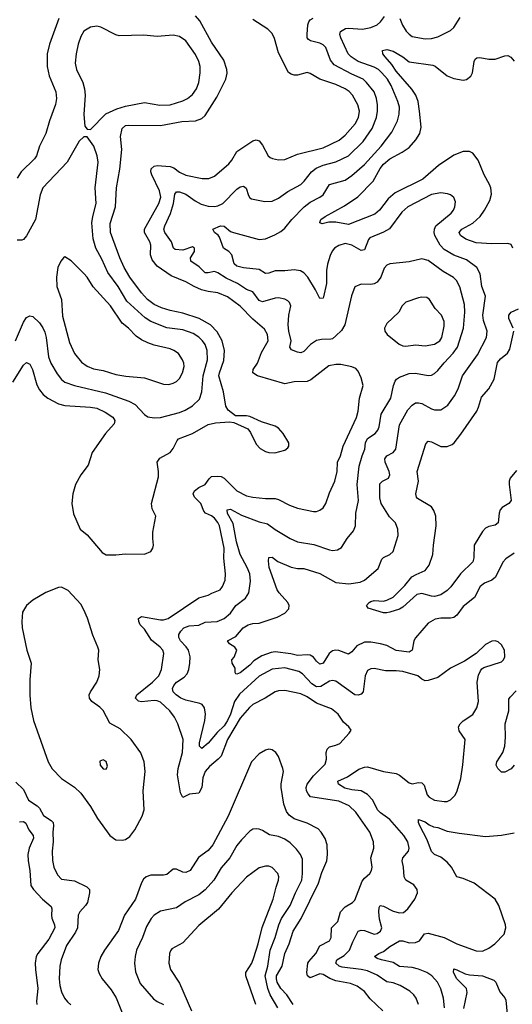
# Model space of a CAD drawing. Header units: inches. Extents: x 1682530 to 1839546, y 640742 to 791647.
# Tile 117 of 256: x 1742867 to 1745958, y 662531 to 668703. Entities that reach past the tile are written whole.
import ezdxf

# ---------------------------------------------------------------- set-up
doc = ezdxf.new("R2010")
doc.units = ezdxf.units.IN
doc.header["$MEASUREMENT"] = 0
doc.layers.add('B7646', color=7, linetype='Continuous')

msp = doc.modelspace()

# ---------------------------------------------------------------- linework, layer by layer
at = {"layer": 'B7646', "color": 5}
for points, elevation in [([(1742823.4, 666430), (1742890, 666536.9), (1742910, 666554), (1742930, 666544.2), (1742947.7, 666510), (1742975, 666415), (1742990, 666382.6), (1743013.4, 666353.4), (1743043.7, 666330), (1743110, 666296.1), (1743150, 666283.9), (1743310, 666274.5), (1743350, 666267.8), (1743403.8, 666243.8), (1743451.9, 666211.9), (1743464.1, 666190), (1743458.9, 666170), (1743404.2, 666110), (1743321.2, 665990), (1743295.5, 665910), (1743249.3, 665850.7), (1743216.2, 665790), (1743199.7, 665730), (1743194.4, 665670), (1743205.1, 665605.1), (1743245.5, 665510), (1743290, 665473.4), (1743383.4, 665363.4), (1743410, 665349.2), (1743470, 665348), (1743530, 665354.7), (1743650, 665351.7), (1743689.4, 665370), (1743702, 665390), (1743707, 665410), (1743701.6, 665450), (1743702.6, 665490), (1743721, 665590), (1743697.7, 665637.7), (1743693.8, 665670), (1743737.3, 665837.3), (1743738.2, 665870), (1743729.8, 665930), (1743746.1, 665953.9), (1743810, 665990.3), (1743830, 666015.3), (1743853.9, 666066.1), (1743863.5, 666076.5), (1743950.4, 666109.6), (1744050, 666164.8), (1744095.5, 666175.5), (1744182.5, 666182.5), (1744210, 666178.8), (1744297.4, 666137.4), (1744315.8, 666115.8), (1744350, 666042.4), (1744375.8, 666015.8), (1744410, 665995.6), (1744430, 665989.2), (1744468.1, 665988.1), (1744530, 666004.6), (1744550, 666019.1), (1744555.4, 666030), (1744555.6, 666050), (1744519.8, 666110), (1744490, 666141.5), (1744470, 666154.4), (1744383.1, 666183.1), (1744310, 666215.8), (1744290, 666220.5), (1744220.7, 666220.7), (1744174.5, 666254.5), (1744161.1, 666281.1), (1744145.2, 666370), (1744116.6, 666470), (1744119.7, 666490), (1744147.7, 666567.7), (1744151.6, 666630), (1744136.3, 666690), (1744106.7, 666746.7), (1744064.6, 666790), (1743993.1, 666830), (1743890, 666863.6), (1743810, 666879.1), (1743756.4, 666896.4), (1743710, 666918.2), (1743668.4, 666948.4), (1743630.5, 666990), (1743558.5, 667090), (1743522.5, 667150), (1743494.1, 667210), (1743435.9, 667370), (1743434.8, 667425.2), (1743467.2, 667530), (1743475, 667650), (1743494.4, 667765.6), (1743507.9, 667890), (1743498.3, 667970), (1743510, 668020.8), (1743530, 668038.8), (1743550, 668042.3), (1743750, 668039.1), (1743884.2, 668064.2), (1743970, 668068.7), (1744010, 668083.5), (1744030, 668101.5), (1744103.5, 668216.5), (1744159.4, 668330), (1744167.7, 668367.7), (1744166.2, 668390), (1744148.1, 668450), (1744070, 668561.5), (1743996.4, 668696.4), (1743970, 668726.8)], 820), ([(1743112.7, 668710), (1743053.2, 668550), (1743039.1, 668490), (1743038.3, 668410), (1743050.7, 668350.7), (1743092.6, 668250), (1743097.8, 668210), (1743092.1, 668172.1), (1743052.9, 668070), (1743031.1, 667990), (1742991.1, 667910), (1742972.7, 667850), (1742959.7, 667830), (1742875, 667750), (1742850.1, 667710)], 820), ([(1745145.4, 662490), (1745065.8, 662565.8), (1745030, 662611), (1744985.2, 662645.2), (1744941.4, 662661.4), (1744850, 662678.6), (1744813.1, 662693.1), (1744770, 662718.1), (1744750, 662721.8), (1744690, 662696.5), (1744673.2, 662710), (1744668.5, 662730), (1744674.3, 662790), (1744680.4, 662799.6), (1744725.6, 662850), (1744750, 662898.5), (1744810.7, 662930), (1744820.6, 662950), (1744823, 663010), (1744862.9, 663050), (1744880.2, 663110), (1744910, 663143), (1744954.3, 663170), (1744970, 663184.6), (1745016.4, 663303.6), (1745030, 663321.3), (1745064, 663350), (1745074.8, 663370), (1745077.8, 663390), (1745069.8, 663450), (1745088.9, 663510), (1745086.2, 663550), (1745063.8, 663610), (1744975.5, 663735.5), (1744934.9, 663774.9), (1744870, 663805.2), (1744691.4, 663831.4), (1744675.8, 663850), (1744667, 663870), (1744664.8, 663890), (1744671, 663910), (1744710, 663962.3), (1744783, 664037), (1744791.8, 664068.2), (1744790.7, 664110), (1744795.3, 664130), (1744810, 664145.5), (1744850, 664154.7), (1744874.5, 664165.5), (1744935.1, 664230), (1744946, 664250), (1744932.7, 664270), (1744899.1, 664299.1), (1744865.1, 664350), (1744823.9, 664383.9), (1744730, 664419.6), (1744670, 664458.6), (1744630, 664476.5), (1744530, 664497.5), (1744490, 664496.3), (1744470, 664489.9), (1744406.3, 664450), (1744329.7, 664410.3), (1744308.2, 664391.8), (1744250, 664324.7), (1744170.6, 664190), (1744130, 664087), (1744112.9, 664067.1), (1744057.3, 664022.7), (1744030.1, 663990), (1744015.6, 663950), (1744008.6, 663890), (1743990, 663853.7), (1743932.5, 663847.5), (1743890, 663828), (1743875.8, 663855.8), (1743856.3, 663970), (1743861.5, 664010), (1743889, 664110), (1743893, 664190), (1743858.4, 664290), (1743837.3, 664330), (1743809, 664370), (1743750, 664424.4), (1743730, 664433.5), (1743710, 664435.5), (1743630, 664426.2), (1743612, 664432), (1743593.5, 664450), (1743601.7, 664470), (1743699.8, 664550), (1743739.8, 664590), (1743756.8, 664630), (1743770.9, 664730), (1743765.1, 664750), (1743747.4, 664770), (1743694.1, 664814.1), (1743650, 664883.1), (1743622, 664910), (1743613.3, 664930), (1743612.7, 664950), (1743630, 664961.6), (1743750, 664941.7), (1743770, 664941.6), (1743798.7, 664950), (1743990, 665078.9), (1744050, 665094.9), (1744071.4, 665108.6), (1744124.5, 665130), (1744139.1, 665150), (1744155, 665190), (1744158.4, 665230), (1744146.9, 665326.8), (1744149.2, 665390), (1744119.7, 665530), (1744110, 665552.2), (1744090, 665578.6), (1744070, 665594), (1744033.5, 665610), (1744022.5, 665622.5), (1744003.7, 665670), (1743962.9, 665710), (1743955, 665730), (1743963.8, 665750), (1743989.7, 665770), (1744030.4, 665789.6), (1744054.8, 665825.2), (1744070, 665839.3), (1744110, 665842.6), (1744130, 665839.1), (1744150, 665828.6), (1744230, 665749.4), (1744290, 665718.1), (1744330, 665709.5), (1744410, 665701.7), (1744470, 665700.9), (1744490, 665695.9), (1744560.3, 665660.3), (1744610, 665641.3), (1744710, 665619.6), (1744730, 665620.9), (1744750.8, 665629.2), (1744770, 665643.7), (1744787.6, 665670), (1744810, 665738), (1744844.5, 665810), (1744858.3, 665870), (1744861.2, 665930), (1744880.6, 665970), (1744896.5, 666030), (1744980.8, 666210), (1744991.1, 666250), (1744999.5, 666330), (1745022.7, 666410), (1745010, 666457), (1744990, 666499.5), (1744975.7, 666515.7), (1744950, 666526.3), (1744881, 666541), (1744850, 666542.2), (1744807.1, 666532.9), (1744693.5, 666446.5), (1744670, 666436), (1744590, 666432.5), (1744530, 666419.4), (1744358.7, 666470), (1744330, 666489.8), (1744330.7, 666510), (1744359.2, 666550), (1744383.4, 666616.6), (1744426.6, 666690), (1744422.3, 666730), (1744402.5, 666762.5), (1744330, 666826.4), (1744250, 666906.7), (1744170, 666966.5), (1744110, 666991), (1744050, 666998.9), (1744007.1, 667010), (1743961.4, 667030), (1743910, 667060.5), (1743817.4, 667097.4), (1743730, 667157.5), (1743697.3, 667197.3), (1743688.3, 667230), (1743689.4, 667290), (1743683.4, 667310), (1743650.6, 667370), (1743649, 667390), (1743738.7, 667550), (1743752, 667590), (1743744.3, 667630), (1743696.6, 667730), (1743689.9, 667750.1), (1743691.5, 667768.5), (1743710, 667785), (1743730, 667788.6), (1743810, 667782.1), (1743833.9, 667773.9), (1743870, 667747.8), (1743910, 667728.7), (1744012.3, 667707.8), (1744053.2, 667706.8), (1744090, 667721.7), (1744179.7, 667800.3), (1744198, 667822), (1744230, 667876.1), (1744330, 667943.1), (1744350, 667950.3), (1744370, 667944.4), (1744390, 667917.1), (1744426.5, 667850), (1744439.1, 667839.1), (1744452.1, 667832.1), (1744490, 667824.2), (1744530, 667825.8), (1744610, 667859.3), (1744770, 667900.1), (1744871.2, 667948.8), (1744910, 667979.7), (1744971.3, 668050), (1744992.4, 668090), (1744998.9, 668130), (1744989.1, 668170), (1744954.7, 668230), (1744933.8, 668253.8), (1744910, 668269.2), (1744850, 668296.1), (1744749.3, 668329.3), (1744690, 668366), (1744670, 668371.1), (1744610, 668354.5), (1744590, 668354.7), (1744570, 668361.1), (1744553, 668373), (1744490, 668496.2), (1744466.1, 668586.1), (1744450, 668616.9), (1744423.2, 668643.2), (1744330, 668704.2)], 780), ([(1745368.6, 662530), (1745355.4, 662570), (1745340.5, 662590), (1745314.1, 662614.1), (1745254.7, 662650), (1745210, 662665.9), (1745170, 662671.1), (1745110, 662713.5), (1745050, 662740.1), (1745009.2, 662749.2), (1744890, 662763.2), (1744871.2, 662770), (1744851, 662790), (1744857.4, 662810), (1744902.6, 662837.4), (1744936.8, 662870), (1744956.7, 662923.3), (1744991.3, 662988.7), (1745010, 662995.3), (1745030, 662993.7), (1745090, 662970.3), (1745110, 662974.9), (1745131.3, 662990), (1745138.9, 663010), (1745125.3, 663065.3), (1745120.8, 663110), (1745122.7, 663137.3), (1745129.1, 663150.9), (1745150, 663147.1), (1745210, 663114.8), (1745250, 663104.3), (1745274.4, 663105.6), (1745302.6, 663130), (1745346.9, 663190), (1745362.4, 663230), (1745361.6, 663250), (1745339.3, 663279.3), (1745289.8, 663309.8), (1745279.8, 663330), (1745275.6, 663390), (1745266.6, 663430), (1745271.1, 663450), (1745307.3, 663490), (1745310.7, 663510), (1745301.2, 663550), (1745277.3, 663590), (1745188.4, 663690), (1745131.1, 663731.1), (1745112, 663750), (1745083.6, 663810), (1745050, 663847), (1745010, 663868.7), (1744950, 663875.4), (1744906.7, 663886.7), (1744867.3, 663910), (1744862, 663930), (1744923.5, 663956.5), (1744994.8, 664005.2), (1745030, 664018), (1745050, 664019.3), (1745150, 663989.4), (1745230, 663976.9), (1745250, 663966.5), (1745310, 663920.3), (1745330, 663913.7), (1745370, 663922), (1745390, 663920.4), (1745403.7, 663903.7), (1745424.2, 663844.2), (1745436.5, 663830), (1745470, 663810.3), (1745530, 663801.7), (1745550, 663803.1), (1745570, 663812.7), (1745598.8, 663841.2), (1745611.1, 663868.9), (1745633.8, 663946.2), (1745648, 664032.1), (1745661.5, 664190), (1745624.9, 664244.9), (1745620.5, 664270), (1745629.6, 664290), (1745650, 664308.5), (1745710, 664347.2), (1745736, 664390), (1745744.8, 664430), (1745737.3, 664550), (1745745.7, 664594.3), (1745758.3, 664621.7), (1745766.2, 664633.8), (1745778.4, 664641.6), (1745890, 664678.4), (1745901.6, 664690), (1745911.1, 664710), (1745909.6, 664750), (1745890, 664785.2), (1745870, 664803.7), (1745850, 664809.4), (1745830, 664807), (1745790, 664787), (1745730.4, 664729.6), (1745657.3, 664682.7), (1745570, 664638), (1745490, 664579.7), (1745430, 664560.3), (1745410, 664558.7), (1745390, 664568.4), (1745365.1, 664590), (1745270, 664617.5), (1745230, 664622.2), (1745161.7, 664621.7), (1745090, 664635), (1745070, 664634.5), (1745050, 664623), (1745033.6, 664590), (1745021.3, 664490), (1745010, 664475.4), (1744990, 664468.1), (1744970, 664471.7), (1744850, 664556.2), (1744830, 664560.7), (1744810, 664557.5), (1744756.9, 664523), (1744730, 664521.5), (1744699.3, 664539.3), (1744642, 664602), (1744617.7, 664617.7), (1744530, 664641), (1744450, 664631.2), (1744370, 664587.6), (1744244.9, 664475.1), (1744215.5, 664430), (1744189, 664350), (1744171, 664310), (1744150, 664277.3), (1744105.4, 664234.6), (1744050, 664168.7), (1744010, 664135.6), (1743995.6, 664150), (1743994.8, 664170), (1744027.8, 664310), (1744032.2, 664350), (1744026.6, 664390), (1744011.1, 664410), (1743997.5, 664417.5), (1743910, 664437.1), (1743878.8, 664450), (1743848, 664470), (1743829.8, 664490), (1743825.5, 664510), (1743833.3, 664530), (1743850.8, 664550), (1743897.7, 664582.3), (1743916.9, 664603.1), (1743927.6, 664630), (1743933.6, 664670), (1743936.1, 664710), (1743925.5, 664750), (1743911.7, 664771.7), (1743876.5, 664810), (1743865.2, 664830), (1743865.4, 664850), (1743878, 664870), (1743897.2, 664890), (1743930, 664904.4), (1743990, 664908.1), (1744030, 664927.3), (1744105.2, 664930), (1744149.7, 664950), (1744190, 664983.6), (1744222, 665030), (1744283.1, 665076.9), (1744304.2, 665110), (1744315.6, 665184.4), (1744309.9, 665230), (1744294.6, 665270), (1744249.3, 665350), (1744227.7, 665430), (1744205.2, 665545.2), (1744170, 665608.2), (1744169, 665631), (1744190, 665635.6), (1744258, 665598), (1744370, 665555.8), (1744422.2, 665542.2), (1744470, 665506.9), (1744563.1, 665450), (1744609.5, 665429.5), (1744712.7, 665412.7), (1744810, 665379.1), (1744830, 665376.1), (1744861, 665379), (1744886.3, 665393.7), (1744922.3, 665450), (1744960.7, 665499.3), (1744974.5, 665530), (1744976.4, 665610), (1744992.8, 665690), (1744985.2, 665790), (1744996.4, 665903.6), (1745015.6, 665970), (1745032.9, 666010), (1745036.1, 666050), (1745050, 666077.5), (1745097.7, 666110), (1745114.6, 666130), (1745122.3, 666150), (1745135.4, 666230), (1745196.2, 666330), (1745212.7, 666410), (1745222.6, 666437.4), (1745231, 666450), (1745250, 666462.7), (1745310, 666485.9), (1745350, 666487.5), (1745430, 666473.5), (1745450, 666475.6), (1745470, 666484.2), (1745490, 666503.2), (1745530, 666552.9), (1745587.2, 666612.8), (1745613.3, 666650), (1745651.6, 666770), (1745660.9, 666870), (1745657.4, 666917.4), (1745628.5, 667028.5), (1745608.5, 667068.5), (1745587.9, 667087.9), (1745524.1, 667124.1), (1745430, 667194), (1745390, 667204.7), (1745310, 667186), (1745190, 667172.8), (1745170, 667164.2), (1745154.1, 667145.9), (1745133.8, 667090), (1745110, 667058), (1745090, 667047.3), (1745070, 667043.5), (1745010, 667044.5), (1744970.5, 667029.5), (1744948, 666972), (1744906, 666790), (1744885, 666755), (1744850, 666720.3), (1744830, 666703.1), (1744819.5, 666700.5), (1744761, 666699), (1744728.7, 666691.3), (1744692.4, 666667.6), (1744650, 666623.1), (1744630, 666614.3), (1744610, 666618.3), (1744572.7, 666632.7), (1744562.6, 666650), (1744569.8, 666690), (1744555.5, 666750), (1744552, 666790), (1744555.8, 666850), (1744568.4, 666910), (1744559.7, 666930), (1744550, 666939.7), (1744530, 666951.1), (1744490, 666959.1), (1744470, 666958), (1744390, 666934), (1744370, 666943.5), (1744330, 666996.1), (1744290, 667012.1), (1744232.8, 667050), (1744162.9, 667082.9), (1744110, 667115.2), (1744090, 667123.7), (1744050, 667115.7), (1744030, 667116.8), (1743993.4, 667153.4), (1743940.9, 667190), (1743939.3, 667210), (1743964, 667250), (1743963.6, 667270), (1743950, 667279.1), (1743890, 667258.7), (1743842.9, 667262.9), (1743830.9, 667270.9), (1743818.9, 667310), (1743777.5, 667370), (1743772.1, 667390), (1743777, 667410), (1743812.3, 667487.7), (1743832.6, 667550), (1743839.8, 667610), (1743850, 667623.2), (1743870, 667623), (1743910, 667610.1), (1743967.2, 667567.2), (1744005.7, 667545.7), (1744050, 667534.2), (1744090, 667532.7), (1744110, 667535.5), (1744140.7, 667550), (1744230, 667641.4), (1744250, 667655), (1744270, 667660.3), (1744287.8, 667647.8), (1744301.7, 667601.7), (1744310, 667586.8), (1744320.9, 667580.9), (1744404.2, 667564.2), (1744450, 667566), (1744490, 667583.6), (1744550, 667625.4), (1744629.9, 667670.1), (1744651.6, 667690), (1744698.2, 667750), (1744727.3, 667772.7), (1744770, 667790.6), (1744850, 667812.6), (1744930.3, 667849.7), (1745021.2, 667938.8), (1745078.7, 668021.3), (1745104.6, 668090), (1745111.1, 668130), (1745111.1, 668170), (1745104.7, 668210), (1745090.5, 668250), (1745043.4, 668310), (1745022, 668330), (1744950, 668360.7), (1744840.1, 668420.1), (1744816.8, 668450), (1744788.7, 668528.7), (1744770, 668546.2), (1744750, 668556.1), (1744691.4, 668571.4), (1744679.6, 668579.6), (1744671, 668590), (1744670.7, 668610.7), (1744674.5, 668670), (1744681.4, 668690), (1744690, 668702.4), (1744707.3, 668712.7)], 760), ([(1745970, 665358.9), (1745917.5, 665322.5), (1745897.8, 665302.2), (1745851.7, 665208.3), (1745829.4, 665190.6), (1745783.8, 665170), (1745755.3, 665150), (1745719.8, 665080.2), (1745650, 665025.7), (1745609.5, 664970.5), (1745590, 664955.8), (1745570, 664951.7), (1745510, 664952), (1745474.4, 664945.6), (1745430, 664919.7), (1745350, 664827.3), (1745340.2, 664810), (1745328.7, 664751.3), (1745310, 664738.9), (1745230, 664749), (1745170, 664780.2), (1745131.2, 664791.2), (1745070, 664802), (1745030, 664800.8), (1744981.5, 664778.5), (1744950, 664740.4), (1744930, 664725.7), (1744870, 664748.4), (1744850, 664750.6), (1744830, 664746.3), (1744808.3, 664730), (1744770, 664668.7), (1744750, 664664.2), (1744730, 664681), (1744710, 664707), (1744690, 664719.9), (1744670, 664722.4), (1744610, 664717.9), (1744568.4, 664728.4), (1744470, 664739.7), (1744444.6, 664735.4), (1744385.4, 664714.6), (1744336.2, 664683.8), (1744310, 664656.3), (1744250, 664608.4), (1744230, 664600.5), (1744222.9, 664602.9), (1744218.7, 664610), (1744217.8, 664637.8), (1744199.5, 664670), (1744197, 664690), (1744212.1, 664707.9), (1744229.6, 664750), (1744216, 664770), (1744184, 664790), (1744169.6, 664810), (1744222.9, 664837.1), (1744269.8, 664890), (1744300.5, 664910), (1744330, 664918.4), (1744370, 664919.6), (1744481.5, 664958.5), (1744530, 664982.2), (1744555.6, 665010), (1744557.2, 665030), (1744548.8, 665050), (1744494.1, 665110), (1744482.4, 665130), (1744431.1, 665270), (1744426.9, 665310), (1744430, 665330.8), (1744450, 665333.7), (1744485.8, 665305.8), (1744570, 665270.2), (1744610, 665262.8), (1744650, 665262.8), (1744750, 665232.5), (1744850, 665175.5), (1744932.9, 665167.1), (1745002.3, 665177.7), (1745031.1, 665190), (1745116.1, 665263.9), (1745138.7, 665321.3), (1745149, 665331), (1745188.8, 665351.2), (1745209.6, 665370), (1745241.1, 665470), (1745240.4, 665510), (1745224, 665550), (1745187.3, 665587.3), (1745134.6, 665670), (1745125.7, 665705.7), (1745127.1, 665792.9), (1745142.9, 665810), (1745181.3, 665830), (1745188.6, 665850), (1745184.6, 665870), (1745159.8, 665930), (1745157.8, 665950), (1745170.6, 665969.4), (1745210.5, 665989.5), (1745227.6, 666010), (1745250, 666163.8), (1745303.1, 666257), (1745330, 666287.1), (1745350, 666300.3), (1745370, 666302.3), (1745390, 666297.3), (1745450, 666263.9), (1745470, 666257.3), (1745510, 666258.5), (1745552.6, 666287.4), (1745595.8, 666344.2), (1745618, 666390), (1745644.2, 666470), (1745738.4, 666601.6), (1745796.2, 666710), (1745799.8, 666750), (1745778, 666818), (1745773.6, 666850), (1745788.6, 666970), (1745765.6, 667030), (1745756.8, 667110), (1745734.2, 667150), (1745670, 667198), (1745590, 667227.3), (1745530, 667262.7), (1745504.6, 667290), (1745471.6, 667350), (1745466.9, 667370), (1745468.5, 667390), (1745477.8, 667410), (1745574.5, 667490), (1745589.7, 667510), (1745597.7, 667530), (1745601, 667561), (1745590, 667589.2), (1745570, 667604.5), (1745551.2, 667611.2), (1745510, 667617.2), (1745450, 667607.8), (1745303.1, 667530), (1745264.2, 667495.8), (1745187, 667393), (1745150, 667370.7), (1745064.3, 667335.7), (1745055.2, 667324.8), (1745030, 667259.8), (1745010, 667255.8), (1744950, 667289.1), (1744910, 667299.4), (1744870, 667288.2), (1744842.8, 667270), (1744827.7, 667252.3), (1744814.7, 667225.3), (1744797.5, 667170), (1744791.7, 667130), (1744791.1, 667048.9), (1744774, 666966), (1744770, 666958), (1744750, 666954.5), (1744723.4, 667010), (1744673.8, 667090), (1744650, 667116.2), (1744629.2, 667129.2), (1744590, 667135.7), (1744530, 667129.4), (1744470.6, 667129.4), (1744430, 667113.2), (1744410, 667111.8), (1744370, 667137.3), (1744270, 667147.5), (1744230, 667158.8), (1744212.5, 667172.5), (1744198.2, 667230), (1744178.7, 667250), (1744144.8, 667270), (1744119.7, 667339.7), (1744111.9, 667351.9), (1744089.6, 667370), (1744079.3, 667390), (1744126, 667410), (1744150, 667408), (1744190, 667375.6), (1744208.2, 667368.2), (1744370, 667325.8), (1744410, 667330.2), (1744466.6, 667353.4), (1744504.6, 667375.4), (1744530, 667397.2), (1744573.3, 667450), (1744651.1, 667528.9), (1744690, 667558.7), (1744750.4, 667589.6), (1744770, 667604.4), (1744809.9, 667670.1), (1744910, 667697.3), (1744950, 667725.5), (1745030, 667796.1), (1745134, 667910), (1745201.8, 667998.2), (1745237, 668070), (1745247.2, 668110), (1745250, 668154), (1745240.3, 668190), (1745197.8, 668290), (1745173.6, 668330), (1745139.9, 668370), (1745117.3, 668390), (1745090, 668404.8), (1744990, 668441.1), (1744947.6, 668470), (1744927.3, 668490), (1744881.8, 668590), (1744875.9, 668610), (1744880.7, 668630), (1744911.6, 668648.4), (1744930, 668650.6), (1745016.7, 668643.3), (1745070, 668653.6), (1745109, 668671), (1745130, 668690.2), (1745156, 668724)], 740), ([(1745251.7, 668710), (1745267.7, 668667.7), (1745291.1, 668631.1), (1745310, 668611.3), (1745330, 668598.6), (1745410, 668582.6), (1745450, 668585.2), (1745490, 668595.9), (1745570, 668636), (1745590, 668654), (1745630, 668716.4)], 740), ([(1745961.4, 667270), (1745950, 667294.7), (1745930, 667301), (1745830, 667298), (1745730, 667304.3), (1745666.9, 667326.9), (1745632, 667350), (1745624.6, 667370), (1745641.7, 667390), (1745710, 667427.2), (1745756.1, 667470), (1745783.9, 667510), (1745816, 667570), (1745827.6, 667610), (1745823.1, 667650), (1745815.3, 667670), (1745781.5, 667730), (1745743.3, 667823.3), (1745710, 667867.1), (1745690, 667877.2), (1745650, 667876.2), (1745590, 667854.6), (1745494.5, 667790), (1745396, 667704), (1745222.9, 667617.1), (1745179, 667581), (1745125.4, 667510), (1745095, 667485), (1744930, 667419.9), (1744850, 667433.6), (1744806, 667434), (1744764.1, 667424.1), (1744750, 667428.7), (1744750, 667432), (1744756, 667450), (1744782.9, 667470), (1744903.8, 667536.2), (1744987.9, 667592.1), (1745083.7, 667690), (1745128.7, 667770), (1745150, 667797.3), (1745190, 667830.1), (1745267.3, 667872.7), (1745310, 667902.6), (1745352.3, 667950), (1745378.3, 667990), (1745385.2, 668030), (1745375.2, 668130), (1745366.2, 668190), (1745352.8, 668230), (1745327.5, 668267.5), (1745230, 668379.9), (1745201.6, 668421.6), (1745159.8, 668470), (1745145.1, 668490), (1745143.7, 668510), (1745170, 668516.5), (1745210, 668506.3), (1745270, 668471.1), (1745310, 668439.4), (1745458.8, 668418.8), (1745472.7, 668412.7), (1745550, 668350.2), (1745590, 668334.7), (1745650, 668323.1), (1745670, 668327.2), (1745698, 668350), (1745708.3, 668370), (1745718.4, 668441.6), (1745724.7, 668455.3), (1745736, 668464), (1745753.5, 668466.5), (1745810, 668456.5), (1745850, 668456.2), (1745910, 668476.1), (1745930, 668478), (1745947.7, 668467.7), (1745970, 668444)], 720), ([(1742841.3, 666690), (1742890, 666806.4), (1742910, 666836.4), (1742930, 666847), (1742950, 666842.6), (1742990, 666803.6), (1743011.7, 666771.7), (1743024, 666744), (1743033.3, 666710), (1743047.5, 666590), (1743061.6, 666550), (1743102.6, 666482.6), (1743130, 666447.9), (1743150, 666430.2), (1743210, 666410.1), (1743404.2, 666364.2), (1743551.1, 666311.1), (1743591.5, 666290), (1743650, 666228.4), (1743670, 666214), (1743710, 666206.3), (1743750, 666209.3), (1743870, 666241.4), (1743905, 666255), (1743950, 666282), (1743995.8, 666324.2), (1744010.4, 666369.6), (1744018.5, 666470), (1744044.8, 666570), (1744042.2, 666630), (1744030, 666666.6), (1744013, 666690), (1743990, 666712.1), (1743955.4, 666735.4), (1743890, 666759.3), (1743790, 666772.4), (1743690, 666811.6), (1743653.6, 666833.6), (1743539.3, 666939.3), (1743484.4, 667030), (1743418.7, 667118.7), (1743382.2, 667202.2), (1743345.4, 667270), (1743328.2, 667330), (1743319.5, 667430), (1743325, 667470), (1743346.5, 667550), (1743340.5, 667650), (1743359.3, 667810), (1743353.5, 667850), (1743331.1, 667910), (1743290, 667968.7), (1743270, 667969), (1743239.2, 667940.8), (1743163.7, 667810), (1743011.9, 667648.1), (1742995.8, 667604.2), (1742965.9, 667450), (1742910, 667348), (1742890, 667324.7), (1742879.4, 667320.6), (1742850, 667321)], 840), ([(1745962.5, 666770), (1745936.8, 666830), (1745935.1, 666850), (1745950.7, 666869.3), (1745995.6, 666890)], 720), ([(1745983.5, 665876.5), (1745943.9, 665830), (1745937.2, 665810), (1745937.5, 665790), (1745951.3, 665690), (1745937, 665670), (1745894.5, 665645.5), (1745881.8, 665630), (1745874.3, 665610), (1745870, 665549.6), (1745850, 665534.5), (1745810, 665525.5), (1745790, 665515.3), (1745770, 665494), (1745719.4, 665410), (1745716.8, 665330), (1745710, 665304.2), (1745633.2, 665230), (1745572, 665148), (1745550, 665125.6), (1745510, 665098.3), (1745470, 665087.5), (1745450, 665088.6), (1745390, 665105.2), (1745359.2, 665100.8), (1745270, 665019.8), (1745250, 665008.1), (1745190, 664988.3), (1745170, 664984), (1745150, 664986), (1745054.2, 665014.2), (1745042.7, 665030), (1745059.6, 665050), (1745070, 665055.2), (1745090, 665062.4), (1745150, 665058.9), (1745170, 665063.7), (1745210, 665084.2), (1745284.2, 665155.8), (1745328.2, 665210), (1745354, 665226), (1745410.4, 665249.6), (1745437, 665283), (1745459.3, 665350), (1745462.6, 665410), (1745480.8, 665530), (1745478.6, 665590), (1745466.3, 665626.3), (1745450, 665649.7), (1745362.6, 665702.6), (1745355.6, 665710), (1745352.4, 665730), (1745369.1, 665810), (1745360.3, 665870), (1745415.6, 666044.4), (1745430, 666061.3), (1745450, 666056.9), (1745510, 666026.9), (1745550, 666027.6), (1745579.6, 666040.4), (1745592.4, 666050), (1745635.6, 666104.4), (1745735.1, 666250), (1745746.2, 666273.8), (1745763.8, 666336.2), (1745810.8, 666390), (1745843.9, 666450), (1745865.6, 666554.4), (1745883.4, 666576.6), (1745928.3, 666611.7), (1745942.2, 666637.8), (1745966.8, 666750)], 720), ([(1745970, 664029.4), (1745950, 664007), (1745910, 663986), (1745890, 663985.2), (1745866, 664010), (1745857.2, 664030), (1745861.2, 664050), (1745898, 664110), (1745911.3, 664148.7), (1745915.3, 664204.7), (1745912.7, 664290), (1745935.7, 664370), (1745936.8, 664443.2), (1745943.3, 664456.7), (1745983, 664497)], 740), ([(1744582.4, 662530), (1744542.3, 662590), (1744506, 662630), (1744482.6, 662670), (1744477.4, 662690), (1744478.9, 662710), (1744513, 662770), (1744530.3, 662850), (1744556.7, 662910), (1744582.4, 662990), (1744631.9, 663068.1), (1744741.2, 663290), (1744762.6, 663357.4), (1744793.5, 663430), (1744798.7, 663470), (1744796.5, 663530), (1744783.7, 663570), (1744758.6, 663610), (1744740.3, 663630), (1744670, 663666.6), (1744590, 663692.8), (1744557.4, 663717.4), (1744540.2, 663740.2), (1744525, 663785), (1744507, 663890), (1744507.2, 663912.8), (1744521.4, 663990), (1744516.8, 664010), (1744490, 664084.5), (1744474.3, 664110), (1744450, 664126.6), (1744430, 664129.7), (1744410, 664124), (1744370, 664100.4), (1744321.5, 664050), (1744175, 663710), (1744078, 663530), (1744050, 663495.4), (1743988.5, 663451.5), (1743935.8, 663370), (1743910, 663357.4), (1743890, 663359.3), (1743850, 663378.9), (1743830, 663378.4), (1743790, 663345.1), (1743770, 663340.8), (1743690, 663339.7), (1743660.7, 663330), (1743643.9, 663316.1), (1743630, 663292.7), (1743592.6, 663190), (1743523.7, 663090), (1743487.2, 662992.8), (1743398.9, 662870), (1743375.4, 662830), (1743360.6, 662790), (1743358, 662750), (1743364.5, 662724.5), (1743383.5, 662690), (1743441.3, 662621.3), (1743472.7, 662572.7), (1743530, 662426)], 820), ([(1742842.5, 663922.5), (1742890, 663876.9), (1742922.4, 663810), (1742976.1, 663776.1), (1742990, 663760.2), (1743015.3, 663715.3), (1743063.6, 663683.6), (1743076.8, 663670), (1743079.3, 663650), (1743074, 663610), (1743077.5, 663550), (1743070.1, 663490), (1743071.5, 663431.5), (1743081.7, 663390), (1743103, 663343), (1743130, 663315.2), (1743210, 663306), (1743287.1, 663267.1), (1743304.9, 663250), (1743305.4, 663230), (1743291.8, 663170), (1743280.2, 663150), (1743243.8, 663110), (1743234.6, 663090), (1743228.4, 663010), (1743216.3, 662983.7), (1743160.7, 662899.3), (1743127.8, 662810), (1743119.5, 662770), (1743114.4, 662690), (1743118.5, 662650), (1743129.6, 662609.6), (1743147.1, 662570), (1743166, 662546), (1743187.1, 662527.1)], 780), ([(1742865.9, 663674.1), (1742890, 663676.8), (1742906.2, 663666.2), (1742923.8, 663623.8), (1742950.2, 663590), (1742952.4, 663572.4), (1742925.9, 663510), (1742918.7, 663470), (1742919.4, 663430), (1742931, 663370), (1742936.7, 663276.7), (1742953.7, 663250), (1743010, 663189.1), (1743064.2, 663144.2), (1743069.2, 663130), (1743065.4, 663090), (1743068.2, 663070), (1743085.8, 663030), (1743088, 663010), (1743050, 662939.1), (1742980.3, 662850), (1742970.2, 662829.8), (1742963.9, 662790), (1742964.9, 662750), (1742981.4, 662630), (1742971.9, 662550), (1742975, 662530)], 760), ([(1745531.9, 662510), (1745525.3, 662570), (1745510, 662628.2), (1745488.6, 662670), (1745453, 662710), (1745422, 662730), (1745370, 662750.8), (1745330, 662761.2), (1745250, 662768.7), (1745210, 662793.8), (1745138, 662810), (1745110, 662819.1), (1745093.6, 662830), (1745119.5, 662850), (1745150, 662862.7), (1745190, 662893.3), (1745250, 662928.7), (1745270, 662929.4), (1745310, 662915.4), (1745350, 662917.6), (1745376.1, 662930), (1745407.1, 662972.9), (1745430, 662977.5), (1745529.7, 662950.3), (1745609.6, 662910.4), (1745730, 662866.3), (1745770, 662864.9), (1745810, 662882.6), (1745847.6, 662910), (1745906.6, 662970), (1745917.6, 663010), (1745914.7, 663030), (1745874, 663150), (1745849.7, 663190), (1745719.2, 663290), (1745650, 663319.2), (1745609.9, 663329.9), (1745576.8, 663390), (1745550, 663421.7), (1745510, 663453.3), (1745469.6, 663470), (1745450, 663489.6), (1745423.1, 663563.1), (1745377.4, 663650), (1745369.7, 663670.3), (1745369.7, 663690.3), (1745410, 663674), (1745435.3, 663655.3), (1745463.7, 663643.7), (1745490, 663639.1), (1745550, 663615.8), (1745623.5, 663603.5), (1745790, 663583.6), (1745889.7, 663590.3), (1745970, 663604.9)], 740), ([(1744485.5, 662510), (1744438.9, 662590), (1744424.5, 662630), (1744407.8, 662710), (1744424.3, 662770), (1744438.5, 662870), (1744469.9, 662950), (1744492.1, 663030), (1744510, 663068.1), (1744563, 663150), (1744596.7, 663230), (1744637.3, 663310), (1744641.9, 663350), (1744640.6, 663440.6), (1744629.2, 663469.2), (1744603.4, 663503.4), (1744563, 663543), (1744530, 663566.6), (1744490, 663583.8), (1744434.2, 663594.2), (1744390, 663620.7), (1744370, 663629.6), (1744351.7, 663631.7), (1744330, 663629.6), (1744310, 663615.6), (1744258.2, 663561.8), (1744230, 663525.6), (1744184.4, 663450), (1744130, 663386.9), (1744084.8, 663310), (1744030, 663247.8), (1743990, 663217.1), (1743905.7, 663174.3), (1743850, 663136), (1743750, 663114.2), (1743710.9, 663089.1), (1743690.9, 663069.1), (1743661.9, 663018.1), (1743637.5, 662950), (1743599.7, 662870), (1743590.2, 662830), (1743588.1, 662788.1), (1743593.9, 662733.9), (1743622, 662662), (1743706.1, 662566.1), (1743729.2, 662549.2), (1743770, 662529.2)], 840), ([(1744349.4, 662529.4), (1744286.3, 662710), (1744286.3, 662730), (1744322.4, 662790), (1744336, 662824), (1744363.7, 662910), (1744387.7, 663012.3), (1744457, 663190), (1744475.2, 663264.8), (1744491.1, 663310), (1744492.8, 663330), (1744487.3, 663350), (1744450, 663389.6), (1744430, 663396.4), (1744410, 663398), (1744370, 663386), (1744290, 663328.4), (1744197.3, 663230), (1744113.3, 663126.7), (1743990, 663025.1), (1743890, 662916), (1743822, 662878), (1743812.7, 662867.3), (1743806.5, 662850), (1743803.2, 662790), (1743812.7, 662750), (1743870, 662663.1), (1743945, 662490)], 860), ([(1745654.5, 662505.5), (1745675.1, 662604.9), (1745669.6, 662630), (1745609.8, 662690), (1745589.8, 662730), (1745590, 662753.4), (1745610, 662748.2), (1745662.5, 662722.5), (1745690, 662715.9), (1745770.5, 662710.5), (1745842, 662682), (1745853.4, 662670), (1745880.1, 662610), (1745911, 662571), (1745917, 662557), (1745926.3, 662470)], 720)]:
    msp.add_lwpolyline(points, dxfattribs=dict(at, elevation=elevation))
for points, elevation in [([(1743350, 668662.7), (1743310, 668655.8), (1743270, 668630.9), (1743250, 668598.4), (1743234.2, 668550), (1743221.2, 668490), (1743215.5, 668430), (1743223.2, 668390), (1743263.2, 668310), (1743274, 668270), (1743276.5, 668230), (1743268.7, 668108.7), (1743276.3, 668036.3), (1743290, 668016), (1743310, 668014.8), (1743407.8, 668112.2), (1743475.8, 668144.2), (1743530, 668160.5), (1743650, 668184.8), (1743746.4, 668166.4), (1743810, 668169.5), (1743890, 668195.2), (1743918.9, 668210), (1743950, 668233.8), (1743975.7, 668270), (1743990.6, 668310), (1743999.4, 668370), (1743998.2, 668410), (1743990, 668440.7), (1743970, 668485.1), (1743910, 668569.7), (1743870, 668597.6), (1743830, 668606.4), (1743730, 668597.4), (1743646.3, 668606.3), (1743490, 668602.2), (1743468.9, 668608.9), (1743376, 668656)], 840), ([(1743150, 667216), (1743141, 667210), (1743124.9, 667190), (1743107, 667150), (1743098, 667090), (1743098.9, 667030), (1743129, 666950), (1743135.1, 666844.9), (1743178.6, 666678.6), (1743211.5, 666611.5), (1743255.5, 666555.5), (1743290, 666530.2), (1743330, 666513.5), (1743390, 666505), (1743470, 666478.7), (1743531.7, 666468.3), (1743650, 666457.2), (1743770, 666417.6), (1743803.1, 666416.9), (1743830, 666423.6), (1743850, 666434.9), (1743870, 666454.4), (1743888.5, 666490), (1743898.9, 666530), (1743896.9, 666550), (1743888, 666570), (1743863, 666610), (1743833.3, 666630), (1743810, 666639), (1743710, 666662.2), (1743670, 666677.8), (1743630, 666697.1), (1743598.5, 666718.5), (1743550.4, 666770.4), (1743510, 666800.3), (1743436.5, 666910), (1743327.5, 667027.5), (1743290.8, 667090), (1743270, 667112.6), (1743190, 667192)], 860), ([(1745390, 666964.2), (1745370, 666960.5), (1745290, 666933.3), (1745266.7, 666910), (1745245.5, 666870), (1745170, 666799.3), (1745154.9, 666770), (1745158, 666750), (1745173.4, 666730), (1745248.4, 666670), (1745270, 666658.9), (1745290, 666656), (1745350, 666664.6), (1745410, 666657.8), (1745470, 666668.6), (1745503.8, 666690), (1745515.3, 666710), (1745530, 666781), (1745531.2, 666811.2), (1745514, 666850), (1745473.1, 666893.1), (1745438.4, 666950), (1745420.8, 666960.8)], 780), ([(1743130, 665145.1), (1743110, 665144.5), (1743030, 665113), (1742950, 665064.4), (1742910.3, 665030), (1742884.9, 664990), (1742879.5, 664930), (1742882.7, 664890), (1742911.3, 664751.3), (1742937.7, 664670), (1742930, 664566), (1742929.5, 664469.5), (1742936.6, 664390), (1742953.9, 664310), (1743046.3, 664050), (1743070, 664007.2), (1743130, 663947.3), (1743210, 663893.2), (1743250, 663854.4), (1743311.9, 663770), (1743355.6, 663695.6), (1743432.2, 663590), (1743470, 663562.3), (1743510, 663559.6), (1743530, 663564.9), (1743557.3, 663582.7), (1743590, 663624.9), (1743634.4, 663710), (1743648.2, 663750), (1743641.6, 663870), (1743653.2, 663990), (1743648.2, 664050), (1743626.4, 664106.4), (1743565.6, 664190), (1743497.1, 664257.1), (1743433.3, 664293.3), (1743390, 664372.5), (1743370, 664393.3), (1743318.9, 664430), (1743304.7, 664450), (1743303.4, 664470), (1743311, 664489), (1743351.7, 664550), (1743366.3, 664590), (1743368.8, 664628.8), (1743359.8, 664690), (1743363.1, 664750), (1743358, 664770), (1743325.6, 664845.6), (1743292, 664952), (1743270, 665004.5), (1743250, 665038.7), (1743170, 665125.1)], 820), ([(1743390, 664064), (1743370, 664055.3), (1743371, 664030), (1743390, 664006.8), (1743410, 664004.7), (1743417.2, 664022.8), (1743410, 664054)], 840)]:
    msp.add_lwpolyline(points, close=True, dxfattribs=dict(at, elevation=elevation))

doc.saveas('drawing.dxf')
